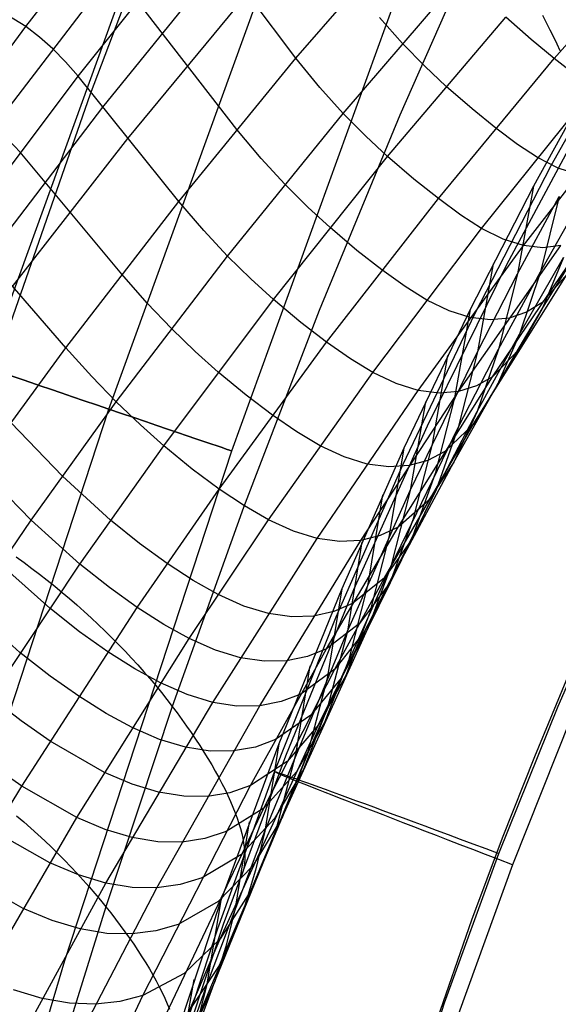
# Model space of a CAD drawing. Extents: x -919 to -345, y -585 to -19.
# Tile 36 of 123: x -843 to -823, y -240 to -202. Entities that reach past the tile are written whole.
import ezdxf

# ---------------------------------------------------------------- set-up
doc = ezdxf.new("R2010")
doc.units = 0
for name, color, linetype in [('IMBOTT_SEDU', 139, 'CONTINUOUS'), ('SCHIUMATO', 84, 'CONTINUOUS'), ('TELAIO', 3, 'CONTINUOUS')]:
    doc.layers.add(name, color=color, linetype=linetype)

msp = doc.modelspace()

# ---------------------------------------------------------------- linework, layer by layer
at = {"layer": 'IMBOTT_SEDU'}
for p, q in [((-823.013, -207.943, -29.488), (-819.887, -202.332, -29.488)), ((-825.958, -213.651, -29.488), (-823.013, -207.943, -29.488)), ((-828.717, -219.451, -29.488), (-825.958, -213.651, -29.488)), ((-831.289, -225.338, -29.488), (-828.717, -219.451, -29.488)), ((-822.749, -228.772, -11.363), (-820.292, -223.162, -11.366)), ((-833.67, -231.305, -29.487), (-831.289, -225.338, -29.488)), ((-822.29, -227.445, -11.368), (-823.657, -230.725, -11.367)), ((-825.025, -234.459, -11.36), (-822.749, -228.772, -11.363)), ((-822.248, -229.21, -47.28), (-824.508, -234.887, -47.28)), ((-823.657, -230.725, -11.367), (-824.9, -233.868, -11.364)), ((-835.859, -237.342, -29.485), (-833.67, -231.305, -29.487)), ((-824.9, -233.868, -11.364), (-826.086, -237.032, -11.361)), ((-827.118, -240.216, -11.354), (-825.025, -234.459, -11.36)), ((-824.508, -234.887, -47.28), (-826.586, -240.634, -47.28)), ((-826.086, -237.032, -11.361), (-828.293, -243.418, -11.352)), ((-837.85, -243.445, -29.481), (-835.859, -237.342, -29.485)), ((-829.024, -246.038, -11.343), (-827.118, -240.216, -11.354))]:
    msp.add_line(p, q, dxfattribs=at)
at = {"layer": 'IMBOTT_SEDU', "extrusion": (0.35386, 0.935279, -0.006071)}
msp.add_arc((676.175, -32.208, -511.158), 21.706, 303.1374, 54.8373, dxfattribs=at)
at = {"layer": 'SCHIUMATO'}
for p, q in [((-834.754, -189.225, -46.999), (-840.769, -205.183, -47)), ((-843.255, -202.584, 190.561), (-838.715, -196.778, 191.803)), ((-832.844, -203.805, 158.566), (-828.169, -198.419, 158.519)), ((-841.237, -204.493, 179.946), (-836.645, -198.731, 180.448)), ((-832.844, -203.805, 158.566), (-836.645, -198.731, 180.448)), ((-825.56, -198.54, -44.515), (-828.844, -205.994, -44.439)), ((-822.892, -203.817, 122), (-818.266, -198.557, 122.013)), ((-840.279, -205.692, 174.755), (-835.688, -200.021, 174.959)), ((-844.44, -206.403, 184.788), (-839.935, -200.523, 185.628)), ((-831.03, -205.931, 147.549), (-826.418, -200.568, 147.541)), ((-839.32, -206.901, 169.583), (-834.719, -201.329, 169.512)), ((-843.255, -202.584, 190.561), (-844.394, -201.889, 196.014)), ((-835.123, -206.548, 158.588), (-838.961, -201.594, 180.197)), ((-828.744, -203.232, 147.546), (-829.622, -202.231, 153.017)), ((-829.314, -207.591, 136.422), (-824.755, -202.219, 136.442)), ((-823.781, -203.08, 129.242), (-824.755, -202.219, 136.442)), ((-823.348, -202.144, -41.948), (-823.2, -202.428, -41.679)), ((-847.636, -208.526, 189.339), (-843.255, -202.584, 190.561)), ((-842.722, -202.99, 187.881), (-843.255, -202.584, 190.561)), ((-823.2, -202.428, -41.679), (-823.06, -202.707, -41.403)), ((-842.208, -203.445, 185.207), (-842.722, -202.99, 187.881)), ((-820.432, -202.822, -35.79), (-823.696, -208.731, -35.779)), ((-823.06, -202.707, -41.403), (-822.926, -202.981, -41.121)), ((-822.926, -202.981, -41.121), (-822.801, -203.249, -40.832)), ((-827.884, -204.112, 142.018), (-828.744, -203.232, 147.546)), ((-822.892, -203.817, 122), (-823.781, -203.08, 129.242)), ((-822.801, -203.249, -40.832), (-822.683, -203.511, -40.538)), ((-841.717, -203.945, 182.568), (-842.208, -203.445, 185.207)), ((-841.237, -204.493, 179.946), (-841.717, -203.945, 182.568)), ((-837.36, -209.323, 158.608), (-832.844, -203.805, 158.566)), ((-831.922, -204.934, 153.024), (-832.844, -203.805, 158.566)), ((-827.054, -204.888, 136.432), (-827.884, -204.112, 142.018)), ((-827.359, -209.215, 121.988), (-822.892, -203.817, 122)), ((-822.086, -204.438, 114.737), (-822.892, -203.817, 122)), ((-845.663, -210.397, 179.445), (-841.237, -204.493, 179.946)), ((-837.36, -209.323, 158.608), (-841.237, -204.493, 179.946)), ((-826.06, -205.755, 129.232), (-827.054, -204.888, 136.432)), ((-840.769, -205.183, -47), (-846.387, -221.288, -47)), ((-831.03, -205.931, 147.549), (-831.922, -204.934, 153.024)), ((-825.692, -210.363, 107.469), (-821.343, -204.938, 107.463)), ((-844.708, -211.498, 174.549), (-840.279, -205.692, 174.755)), ((-824.724, -211.753, -35.78), (-821.459, -205.648, -35.78)), ((-824.081, -211.027, 91.567), (-819.858, -205.572, 91.547)), ((-835.48, -211.427, 147.555), (-831.03, -205.931, 147.549)), ((-828.844, -205.994, -44.439), (-831.947, -213.525, -44.369)), ((-830.157, -206.811, 142.015), (-831.03, -205.931, 147.549)), ((-825.146, -206.499, 121.994), (-826.06, -205.755, 129.232)), ((-843.471, -207.427, 179.695), (-844.44, -206.403, 184.788)), ((-834.181, -207.67, 153.03), (-835.123, -206.548, 158.588)), ((-829.314, -207.591, 136.422), (-830.157, -206.811, 142.015)), ((-824.311, -207.127, 114.736), (-825.146, -206.499, 121.994)), ((-843.761, -212.605, 169.655), (-839.32, -206.901, 169.583)), ((-823.537, -207.634, 107.466), (-824.311, -207.127, 114.736)), ((-839.557, -212.131, 158.627), (-843.471, -207.427, 179.695)), ((-833.276, -208.662, 147.552), (-834.181, -207.67, 153.03)), ((-833.709, -213.1, 136.402), (-829.314, -207.591, 136.422)), ((-828.298, -208.465, 129.221), (-829.314, -207.591, 136.422)), ((-822.743, -208.041, 99.515), (-823.537, -207.634, 107.466)), ((-821.99, -208.283, 91.557), (-822.743, -208.041, 99.515)), ((-832.39, -209.544, 142.012), (-833.276, -208.662, 147.552)), ((-827.359, -209.215, 121.988), (-828.298, -208.465, 129.221)), ((-823.696, -208.731, -35.779), (-826.139, -213.491, -35.77)), ((-823.696, -208.731, -35.779), (-824.309, -212.111, -19.81)), ((-823.429, -212.035, -3.762), (-821.762, -209.079, -3.767)), ((-841.712, -214.971, 158.645), (-837.36, -209.323, 158.608)), ((-836.399, -210.439, 153.035), (-837.36, -209.323, 158.608)), ((-831.664, -214.747, 121.978), (-827.359, -209.215, 121.988)), ((-826.495, -209.849, 114.735), (-827.359, -209.215, 121.988)), ((-824.309, -212.111, -19.81), (-822.706, -209.129, -19.815)), ((-822.706, -209.129, -19.815), (-823.429, -212.035, -3.762)), ((-831.532, -210.329, 136.412), (-832.39, -209.544, 142.012)), ((-825.692, -210.363, 107.469), (-826.495, -209.849, 114.735)), ((-841.712, -214.971, 158.645), (-845.663, -210.397, 179.445)), ((-835.48, -211.427, 147.555), (-836.399, -210.439, 153.035)), ((-830.496, -211.209, 129.211), (-831.532, -210.329, 136.412)), ((-829.878, -215.915, 107.475), (-825.692, -210.363, 107.469)), ((-824.864, -210.776, 99.521), (-825.692, -210.363, 107.469)), ((-825.267, -216.081, 59.727), (-821.439, -210.409, 59.699)), ((-823.363, -213.464, 27.896), (-821.581, -210.561, 27.885)), ((-824.081, -211.027, 91.567), (-824.864, -210.776, 99.521)), ((-829.532, -211.964, 121.983), (-830.496, -211.209, 129.211)), ((-828.138, -216.608, 91.586), (-824.081, -211.027, 91.567)), ((-826.579, -216.646, 75.664), (-822.639, -211.025, 75.638)), ((-823.336, -211.108, 83.606), (-824.081, -211.027, 91.567)), ((-822.639, -211.025, 75.638), (-823.336, -211.108, 83.606)), ((-839.764, -217.052, 147.557), (-835.48, -211.427, 147.555)), ((-834.581, -212.31, 142.008), (-835.48, -211.427, 147.555)), ((-827.779, -217.967, -35.78), (-824.724, -211.753, -35.78)), ((-825.252, -211.727, -35.773), (-825.857, -215.122, -19.805)), ((-824.228, -214.437, 12.043), (-822.537, -211.486, 12.035)), ((-822.537, -211.486, 12.035), (-823.363, -213.464, 27.896)), ((-838.576, -213.24, 153.039), (-839.557, -212.131, 158.627)), ((-828.64, -212.604, 114.734), (-829.532, -211.964, 121.983)), ((-826.019, -217.916, 43.809), (-822.402, -212.124, 43.783)), ((-825.857, -215.122, -19.805), (-824.309, -212.111, -19.81)), ((-825.041, -215.022, -3.755), (-823.429, -212.035, -3.762)), ((-824.309, -212.111, -19.81), (-825.041, -215.022, -3.755)), ((-823.429, -212.035, -3.762), (-824.228, -214.437, 12.043)), ((-822.402, -212.124, 43.783), (-823.376, -213.23, 59.713)), ((-833.709, -213.1, 136.402), (-834.581, -212.31, 142.008)), ((-827.805, -213.123, 107.472), (-828.64, -212.604, 114.734)), ((-837.643, -214.224, 147.556), (-838.576, -213.24, 153.039)), ((-837.936, -218.74, 136.381), (-833.709, -213.1, 136.402)), ((-832.652, -213.986, 129.201), (-833.709, -213.1, 136.402)), ((-826.945, -213.544, 99.528), (-827.805, -213.123, 107.472)), ((-823.376, -213.23, 59.713), (-823.968, -213.595, 67.683)), ((-831.947, -213.525, -44.369), (-834.868, -221.125, -44.31)), ((-826.139, -213.491, -35.77), (-828.691, -218.835, -35.76)), ((-826.13, -213.802, 91.577), (-826.945, -213.544, 99.528)), ((-826.139, -213.491, -35.77), (-826.737, -216.895, -19.802)), ((-825.093, -216.401, 27.906), (-823.363, -213.464, 27.896)), ((-823.968, -213.595, 67.683), (-824.631, -213.82, 75.651)), ((-823.363, -213.464, 27.896), (-824.235, -215.004, 43.797)), ((-831.664, -214.747, 121.978), (-832.652, -213.986, 129.201)), ((-825.356, -213.892, 83.617), (-826.13, -213.802, 91.577)), ((-824.631, -213.82, 75.651), (-825.356, -213.892, 83.617)), ((-836.731, -215.109, 142.004), (-837.643, -214.224, 147.556)), ((-835.801, -220.408, 121.97), (-831.664, -214.747, 121.978)), ((-830.743, -215.391, 114.734), (-831.664, -214.747, 121.978)), ((-825.864, -217.42, 12.051), (-824.228, -214.437, 12.043)), ((-824.228, -214.437, 12.043), (-825.093, -216.401, 27.906)), ((-845.051, -219.545, 158.672), (-841.712, -214.971, 158.645)), ((-840.711, -216.073, 153.041), (-841.712, -214.971, 158.645)), ((-835.844, -215.904, 136.391), (-836.731, -215.109, 142.004)), ((-828.44, -220.467, -19.795), (-825.857, -215.122, -19.805)), ((-826.598, -218.039, -3.749), (-825.041, -215.022, -3.755)), ((-825.857, -215.122, -19.805), (-826.598, -218.039, -3.749)), ((-825.041, -215.022, -3.755), (-825.864, -217.42, 12.051)), ((-824.235, -215.004, 43.797), (-825.267, -216.081, 59.727)), ((-829.878, -215.915, 107.475), (-830.743, -215.391, 114.734)), ((-827.007, -215.264, -35.766), (-827.598, -218.677, -19.799)), ((-834.766, -216.796, 129.191), (-835.844, -215.904, 136.391)), ((-833.897, -221.592, 107.481), (-829.878, -215.915, 107.475)), ((-828.985, -216.342, 99.534), (-829.878, -215.915, 107.475)), ((-839.764, -217.052, 147.557), (-840.711, -216.073, 153.041)), ((-828.911, -221.879, 59.753), (-825.267, -216.081, 59.727)), ((-825.267, -216.081, 59.727), (-825.887, -216.433, 67.696)), ((-832.026, -222.311, 91.602), (-828.138, -216.608, 91.586)), ((-830.346, -222.391, 75.686), (-826.579, -216.646, 75.664)), ((-828.138, -216.608, 91.586), (-828.985, -216.342, 99.534)), ((-827.333, -216.708, 83.628), (-828.138, -216.608, 91.586)), ((-826.579, -216.646, 75.664), (-827.333, -216.708, 83.628)), ((-826.768, -219.369, 27.917), (-825.093, -216.401, 27.906)), ((-825.887, -216.433, 67.696), (-826.579, -216.646, 75.664)), ((-825.093, -216.401, 27.906), (-826.019, -217.916, 43.809)), ((-843.044, -221.604, 147.558), (-839.764, -217.052, 147.557)), ((-838.838, -217.94, 141.999), (-839.764, -217.052, 147.557)), ((-833.754, -217.561, 121.974), (-834.766, -216.796, 129.191)), ((-827.858, -217.044, -35.763), (-828.44, -220.467, -19.795)), ((-826.737, -216.895, -19.802), (-827.481, -219.816, -3.745)), ((-827.443, -220.434, 12.06), (-825.864, -217.42, 12.051)), ((-825.864, -217.42, 12.051), (-826.768, -219.369, 27.917)), ((-832.804, -218.21, 114.734), (-833.754, -217.561, 121.974)), ((-841.843, -219.911, 147.557), (-843.825, -217.841, 158.661)), ((-837.936, -218.74, 136.381), (-838.838, -217.94, 141.999)), ((-831.908, -218.738, 107.478), (-832.804, -218.21, 114.734)), ((-830.618, -224.282, -35.78), (-827.779, -217.967, -35.78)), ((-829.436, -223.834, 43.834), (-826.019, -217.916, 43.809)), ((-829.189, -223.397, -3.737), (-826.598, -218.039, -3.749)), ((-826.598, -218.039, -3.749), (-827.443, -220.434, 12.06)), ((-826.019, -217.916, 43.809), (-827.112, -218.965, 59.74)), ((-841.164, -223.299, 136.363), (-837.936, -218.74, 136.381)), ((-836.838, -219.639, 129.181), (-837.936, -218.74, 136.381)), ((-830.982, -219.171, 99.54), (-831.908, -218.738, 107.478)), ((-828.691, -218.835, -35.76), (-831.083, -224.253, -35.749)), ((-828.691, -218.835, -35.76), (-829.264, -222.267, -19.792)), ((-827.598, -218.677, -19.799), (-828.345, -221.602, -3.741)), ((-827.112, -218.965, 59.74), (-827.763, -219.303, 67.709)), ((-830.103, -219.445, 91.594), (-830.982, -219.171, 99.54)), ((-827.763, -219.303, 67.709), (-828.484, -219.504, 75.676)), ((-843.044, -221.604, 147.558), (-845.051, -219.545, 158.672)), ((-835.801, -220.408, 121.97), (-836.838, -219.639, 129.181)), ((-829.268, -219.554, 83.638), (-830.103, -219.445, 91.594)), ((-829.314, -224.137, 27.934), (-826.768, -219.369, 27.917)), ((-828.484, -219.504, 75.676), (-829.268, -219.554, 83.638)), ((-826.768, -219.369, 27.917), (-827.752, -220.86, 43.822)), ((-839.986, -221.608, 136.369), (-841.843, -219.911, 147.557)), ((-827.481, -219.816, -3.745), (-828.341, -222.209, 12.065)), ((-838.956, -224.98, 121.963), (-835.801, -220.408, 121.97)), ((-834.823, -221.06, 114.734), (-835.801, -220.408, 121.97)), ((-830.864, -225.888, -19.784), (-828.44, -220.467, -19.795)), ((-830.077, -225.788, 12.076), (-827.443, -220.434, 12.06)), ((-828.44, -220.467, -19.795), (-829.189, -223.397, -3.737)), ((-827.443, -220.434, 12.06), (-828.39, -222.368, 27.928)), ((-829.506, -220.633, -35.756), (-830.071, -224.075, -19.788)), ((-827.752, -220.86, 43.822), (-828.911, -221.879, 59.753)), ((-834.868, -221.125, -44.31), (-837.61, -228.789, -44.265)), ((-833.897, -221.592, 107.481), (-834.823, -221.06, 114.734)), ((-847.699, -228.48, 147.565), (-843.044, -221.604, 147.558)), ((-841.164, -223.299, 136.363), (-843.044, -221.604, 147.558)), ((-838.867, -222.513, 129.171), (-839.986, -221.608, 136.369)), ((-836.96, -226.174, 107.485), (-833.897, -221.592, 107.481)), ((-832.937, -222.03, 99.545), (-833.897, -221.592, 107.481)), ((-828.345, -221.602, -3.741), (-829.219, -223.994, 12.07)), ((-831.67, -226.563, 59.771), (-828.911, -221.879, 59.753)), ((-828.911, -221.879, 59.753), (-829.594, -222.203, 67.721)), ((-836.051, -228.632, 91.617), (-832.026, -222.311, 91.602)), ((-832.026, -222.311, 91.602), (-832.937, -222.03, 99.545)), ((-831.159, -222.429, 83.648), (-832.026, -222.311, 91.602)), ((-829.594, -222.203, 67.721), (-830.346, -222.391, 75.686)), ((-829.264, -222.267, -19.792), (-830.014, -225.202, -3.733)), ((-828.39, -222.368, 27.928), (-829.436, -223.834, 43.834)), ((-828.341, -222.209, 12.065), (-829.314, -224.137, 27.934)), ((-837.806, -223.285, 121.966), (-838.867, -222.513, 129.171)), ((-834.236, -228.761, 75.709), (-830.346, -222.391, 75.686)), ((-830.346, -222.391, 75.686), (-831.159, -222.429, 83.648)), ((-830.305, -222.438, -35.752), (-830.864, -225.888, -19.784)), ((-843.62, -223.028, -46.844), (-843.319, -223.245, -46.796)), ((-845.726, -230.165, 136.336), (-841.164, -223.299, 136.363)), ((-842.327, -225, 136.356), (-844.229, -223.306, 147.559)), ((-843.319, -223.245, -46.796), (-843.02, -223.467, -46.741)), ((-843.02, -223.467, -46.741), (-842.723, -223.692, -46.681)), ((-840.031, -224.205, 129.165), (-841.164, -223.299, 136.363)), ((-836.799, -223.94, 114.735), (-837.806, -223.285, 121.966)), ((-832.407, -230.654, -3.72), (-829.189, -223.397, -3.737)), ((-829.189, -223.397, -3.737), (-830.077, -225.788, 12.076)), ((-842.723, -223.692, -46.681), (-842.428, -223.922, -46.614)), ((-831.344, -227.354, 43.848), (-829.436, -223.834, 43.834)), ((-829.436, -223.834, 43.834), (-830.664, -224.824, 59.764)), ((-842.428, -223.922, -46.614), (-842.137, -224.155, -46.541)), ((-842.137, -224.155, -46.541), (-841.848, -224.393, -46.461)), ((-838.956, -224.98, 121.963), (-840.031, -224.205, 129.165)), ((-835.842, -224.475, 107.484), (-836.799, -223.94, 114.735)), ((-831.083, -224.253, -35.749), (-833.506, -230.223, -35.739)), ((-833.24, -230.69, -35.78), (-830.618, -224.282, -35.78)), ((-831.973, -229.499, 27.956), (-829.314, -224.137, 27.934)), ((-831.083, -224.253, -35.749), (-831.641, -227.709, -19.78)), ((-830.071, -224.075, -19.788), (-830.824, -227.014, -3.729)), ((-829.314, -224.137, 27.934), (-830.398, -225.589, 43.841)), ((-829.219, -223.994, 12.07), (-830.219, -225.915, 27.941)), ((-841.848, -224.393, -46.461), (-841.563, -224.633, -46.376)), ((-841.563, -224.633, -46.376), (-841.281, -224.877, -46.285)), ((-834.849, -224.918, 99.551), (-835.842, -224.475, 107.484)), ((-843.475, -226.711, 136.349), (-845.399, -225.018, 147.56)), ((-843.407, -231.856, 121.951), (-838.956, -224.98, 121.963)), ((-841.181, -225.908, 129.158), (-842.327, -225, 136.356)), ((-841.281, -224.877, -46.285), (-841.003, -225.124, -46.187)), ((-837.934, -225.636, 114.735), (-838.956, -224.98, 121.963)), ((-833.905, -225.206, 91.609), (-834.849, -224.918, 99.551)), ((-830.664, -224.824, 59.764), (-831.379, -225.133, 67.731)), ((-841.003, -225.124, -46.187), (-840.729, -225.374, -46.084)), ((-840.729, -225.374, -46.084), (-840.46, -225.626, -45.975)), ((-833.007, -225.334, 83.657), (-833.905, -225.206, 91.609)), ((-832.163, -225.307, 75.696), (-833.007, -225.334, 83.657)), ((-831.379, -225.133, 67.731), (-832.163, -225.307, 75.696)), ((-830.014, -225.202, -3.733), (-830.917, -227.593, 12.082)), ((-840.46, -225.626, -45.975), (-840.194, -225.881, -45.861)), ((-836.96, -226.174, 107.485), (-837.934, -225.636, 114.735)), ((-833.359, -233.041, 12.101), (-830.077, -225.788, 12.076)), ((-830.398, -225.589, 43.841), (-831.67, -226.563, 59.771)), ((-830.077, -225.788, 12.076), (-831.104, -227.701, 27.948)), ((-841.283, -233.069, 107.492), (-836.96, -226.174, 107.485)), ((-840.092, -226.684, 121.961), (-841.181, -225.908, 129.158)), ((-840.194, -225.881, -45.861), (-839.933, -226.138, -45.741)), ((-839.933, -226.138, -45.741), (-839.677, -226.398, -45.615)), ((-835.948, -226.621, 99.554), (-836.96, -226.174, 107.485)), ((-834.043, -233.6, -19.769), (-830.864, -225.888, -19.784)), ((-830.864, -225.888, -19.784), (-831.623, -228.831, -3.724)), ((-830.219, -225.915, 27.941), (-831.344, -227.354, 43.848)), ((-839.677, -226.398, -45.615), (-839.426, -226.659, -45.484)), ((-834.589, -231.836, 59.795), (-831.67, -226.563, 59.771)), ((-831.67, -226.563, 59.771), (-832.405, -226.864, 67.738)), ((-842.315, -227.62, 129.152), (-843.475, -226.711, 136.349)), ((-839.054, -227.343, 114.735), (-840.092, -226.684, 121.961)), ((-839.426, -226.659, -45.484), (-839.179, -226.922, -45.349)), ((-839.179, -226.922, -45.349), (-838.938, -227.186, -45.208)), ((-834.986, -226.914, 91.613), (-835.948, -226.621, 99.554)), ((-834.07, -227.049, 83.662), (-834.986, -226.914, 91.613)), ((-832.405, -226.864, 67.738), (-833.207, -227.029, 75.702)), ((-838.938, -227.186, -45.208), (-838.703, -227.451, -45.062)), ((-833.207, -227.029, 75.702), (-834.07, -227.049, 83.662)), ((-832.315, -227.229, -35.744), (-832.859, -230.647, -19.775)), ((-830.824, -227.014, -3.729), (-831.742, -229.404, 12.088)), ((-841.212, -228.398, 121.958), (-842.315, -227.62, 129.152)), ((-838.064, -227.884, 107.487), (-839.054, -227.343, 114.735)), ((-838.703, -227.451, -45.062), (-838.472, -227.717, -44.911)), ((-834.077, -232.705, 43.875), (-831.344, -227.354, 43.848)), ((-831.344, -227.354, 43.848), (-832.659, -228.311, 59.778)), ((-831.104, -227.701, 27.948), (-832.27, -229.128, 43.856)), ((-830.917, -227.593, 12.082), (-831.973, -229.499, 27.956)), ((-838.472, -227.717, -44.911), (-838.248, -227.985, -44.756)), ((-838.248, -227.985, -44.756), (-838.029, -228.252, -44.596)), ((-837.033, -228.334, 99.557), (-838.064, -227.884, 107.487)), ((-831.641, -227.709, -19.78), (-832.407, -230.654, -3.72)), ((-843.434, -229.343, 129.145), (-844.608, -228.433, 136.342)), ((-840.159, -229.059, 114.735), (-841.212, -228.398, 121.958)), ((-838.029, -228.252, -44.596), (-837.816, -228.52, -44.432)), ((-836.051, -228.632, 91.617), (-837.033, -228.334, 99.557)), ((-832.659, -228.311, 59.778), (-833.415, -228.603, 67.745)), ((-837.61, -228.789, -44.265), (-840.169, -236.507, -44.236)), ((-840.166, -235.599, 91.637), (-836.051, -228.632, 91.617)), ((-838.201, -235.782, 75.737), (-834.236, -228.761, 75.709)), ((-837.816, -228.52, -44.432), (-837.61, -228.789, -44.265)), ((-837.61, -228.789, -44.265), (-837.421, -229.039, -44.102)), ((-835.117, -228.773, 83.667), (-836.051, -228.632, 91.617)), ((-834.236, -228.761, 75.709), (-835.117, -228.773, 83.667)), ((-833.415, -228.603, 67.745), (-834.236, -228.761, 75.709)), ((-831.623, -228.831, -3.724), (-832.557, -231.22, 12.095)), ((-839.152, -229.602, 107.489), (-840.159, -229.059, 114.735)), ((-837.421, -229.039, -44.102), (-837.237, -229.29, -43.929)), ((-832.27, -229.128, 43.856), (-833.632, -230.068, 59.786)), ((-842.317, -230.123, 121.955), (-843.434, -229.343, 129.145)), ((-837.237, -229.29, -43.929), (-837.057, -229.542, -43.748)), ((-837.057, -229.542, -43.748), (-836.882, -229.794, -43.558)), ((-835.767, -237.75, 27.986), (-831.973, -229.499, 27.956)), ((-831.973, -229.499, 27.956), (-833.181, -230.912, 43.865)), ((-831.742, -229.404, 12.088), (-832.827, -231.304, 27.964)), ((-838.102, -230.056, 99.56), (-839.152, -229.602, 107.489)), ((-836.882, -229.794, -43.558), (-836.712, -230.045, -43.358)), ((-840.225, -231.331, 107.491), (-842.317, -230.123, 121.955)), ((-837.102, -230.359, 91.622), (-838.102, -230.056, 99.56)), ((-836.149, -230.506, 83.673), (-837.102, -230.359, 91.622)), ((-836.712, -230.045, -43.358), (-836.548, -230.296, -43.151)), ((-836.548, -230.296, -43.151), (-836.389, -230.545, -42.934)), ((-833.506, -230.223, -35.739), (-835.734, -236.27, -35.729)), ((-834.408, -230.352, 67.752), (-835.249, -230.502, 75.715)), ((-833.632, -230.068, 59.786), (-834.408, -230.352, 67.752)), ((-833.506, -230.223, -35.739), (-834.043, -233.6, -19.769)), ((-836.389, -230.545, -42.934), (-836.236, -230.793, -42.709)), ((-835.249, -230.502, 75.715), (-836.149, -230.506, 83.673)), ((-835.971, -239.391, -3.702), (-832.407, -230.654, -3.72)), ((-835.641, -237.184, -35.78), (-833.24, -230.69, -35.78)), ((-832.859, -230.647, -19.775), (-833.625, -233.554, -3.714)), ((-832.407, -230.654, -3.72), (-833.359, -233.041, 12.101)), ((-843.407, -231.856, 121.951), (-844.537, -231.075, 129.138)), ((-836.236, -230.793, -42.709), (-836.09, -231.039, -42.476)), ((-836.09, -231.039, -42.476), (-835.951, -231.282, -42.235)), ((-833.181, -230.912, 43.865), (-834.589, -231.836, 59.795)), ((-839.156, -231.789, 99.564), (-840.225, -231.331, 107.491)), ((-835.951, -231.282, -42.235), (-835.819, -231.522, -41.987)), ((-832.827, -231.304, 27.964), (-834.077, -232.705, 43.875)), ((-832.557, -231.22, 12.095), (-833.671, -233.113, 27.972)), ((-847.101, -237.994, 121.953), (-843.407, -231.856, 121.951)), ((-841.283, -233.069, 107.492), (-843.407, -231.856, 121.951)), ((-838.137, -232.097, 91.627), (-839.156, -231.789, 99.564)), ((-838.743, -239.926, 59.818), (-834.589, -231.836, 59.795)), ((-835.819, -231.522, -41.987), (-835.694, -231.76, -41.731)), ((-835.694, -231.76, -41.731), (-835.577, -231.993, -41.469)), ((-834.589, -231.836, 59.795), (-835.386, -232.112, 67.76)), ((-837.166, -232.251, 83.68), (-838.137, -232.097, 91.627)), ((-836.247, -232.253, 75.723), (-837.166, -232.251, 83.68)), ((-835.386, -232.112, 67.76), (-836.247, -232.253, 75.723)), ((-835.577, -231.993, -41.469), (-835.467, -232.223, -41.2)), ((-835.467, -232.223, -41.2), (-835.366, -232.448, -40.925)), ((-835.366, -232.448, -40.925), (-835.272, -232.668, -40.644)), ((-843.606, -233.003, -46.165), (-843.328, -233.24, -46.061)), ((-838.434, -241.877, 43.901), (-834.077, -232.705, 43.875)), ((-834.077, -232.705, 43.875), (-835.531, -233.613, 59.804)), ((-835.272, -232.668, -40.644), (-835.188, -232.883, -40.359)), ((-835.188, -232.883, -40.359), (-835.111, -233.093, -40.068)), ((-844.869, -239.228, 107.494), (-841.283, -233.069, 107.492)), ((-843.328, -233.24, -46.061), (-843.055, -233.481, -45.952)), ((-840.196, -233.531, 99.568), (-841.283, -233.069, 107.492)), ((-836.981, -241.659, 12.129), (-833.359, -233.041, 12.101)), ((-834.645, -233.237, -35.734), (-835.187, -236.569, -19.762)), ((-835.111, -233.093, -40.068), (-835.044, -233.297, -39.773)), ((-835.044, -233.297, -39.773), (-834.985, -233.494, -39.475)), ((-833.671, -233.113, 27.972), (-834.963, -234.503, 43.883)), ((-833.359, -233.041, 12.101), (-834.503, -234.929, 27.978)), ((-842.327, -234.816, 107.494), (-844.482, -233.597, 121.949)), ((-843.055, -233.481, -45.952), (-842.787, -233.724, -45.837)), ((-842.787, -233.724, -45.837), (-842.523, -233.969, -45.716)), ((-839.159, -233.844, 91.633), (-840.196, -233.531, 99.568)), ((-835.531, -233.613, 59.804), (-836.35, -233.88, 67.769)), ((-836.29, -239.552, -19.756), (-834.043, -233.6, -19.769)), ((-834.985, -233.494, -39.475), (-834.934, -233.686, -39.173)), ((-834.934, -233.686, -39.173), (-834.893, -233.87, -38.868)), ((-833.625, -233.554, -3.714), (-834.592, -235.903, 12.11)), ((-834.043, -233.6, -19.769), (-834.4, -235.098, -11.745)), ((-842.523, -233.969, -45.716), (-842.263, -234.216, -45.59)), ((-838.169, -234.004, 83.687), (-839.159, -233.844, 91.633)), ((-837.231, -234.014, 75.731), (-838.169, -234.004, 83.687)), ((-836.35, -233.88, 67.769), (-837.231, -234.014, 75.731)), ((-834.893, -233.87, -38.868), (-834.86, -234.048, -38.562)), ((-834.86, -234.048, -38.562), (-834.836, -234.218, -38.253)), ((-842.263, -234.216, -45.59), (-842.009, -234.466, -45.459)), ((-842.009, -234.466, -45.459), (-841.76, -234.717, -45.322)), ((-834.963, -234.503, 43.883), (-836.462, -235.396, 59.811)), ((-834.836, -234.218, -38.253), (-834.82, -234.382, -37.943)), ((-834.82, -234.382, -37.943), (-834.813, -234.538, -37.633)), ((-841.222, -235.282, 99.57), (-842.327, -234.816, 107.494)), ((-841.76, -234.717, -45.322), (-841.516, -234.969, -45.181)), ((-834.825, -234.826, -37.011), (-834.843, -234.959, -36.701)), ((-834.815, -234.686, -37.322), (-834.825, -234.826, -37.011)), ((-834.813, -234.538, -37.633), (-834.815, -234.686, -37.322)), ((-841.516, -234.969, -45.181), (-841.277, -235.224, -45.035)), ((-841.277, -235.224, -45.035), (-841.044, -235.479, -44.884)), ((-840.166, -235.599, 91.637), (-841.222, -235.282, 99.57)), ((-834.503, -234.929, 27.978), (-835.835, -236.307, 43.889)), ((-834.902, -235.202, -36.085), (-834.943, -235.311, -35.78)), ((-834.868, -235.084, -36.392), (-834.902, -235.202, -36.085)), ((-834.843, -234.959, -36.701), (-834.868, -235.084, -36.392)), ((-834.4, -235.098, -11.745), (-834.814, -236.466, -3.708)), ((-843.354, -236.572, 107.494), (-845.541, -235.348, 121.95)), ((-844.055, -242.731, 91.636), (-840.166, -235.599, 91.637)), ((-841.044, -235.479, -44.884), (-840.816, -235.735, -44.728)), ((-839.158, -235.765, 83.692), (-840.166, -235.599, 91.637)), ((-837.302, -235.656, 67.776), (-838.201, -235.782, 75.737)), ((-836.462, -235.396, 59.811), (-837.302, -235.656, 67.776)), ((-841.958, -242.98, 75.741), (-838.201, -235.782, 75.737)), ((-840.816, -235.735, -44.728), (-840.595, -235.992, -44.568)), ((-840.595, -235.992, -44.568), (-840.379, -236.249, -44.404)), ((-838.201, -235.782, 75.737), (-839.158, -235.765, 83.692)), ((-834.592, -235.903, 12.11), (-835.767, -237.75, 27.986)), ((-840.379, -236.249, -44.404), (-840.169, -236.507, -44.236)), ((-835.734, -236.27, -35.729), (-837.766, -242.388, -35.719)), ((-835.835, -236.307, 43.889), (-837.378, -237.187, 59.816)), ((-835.734, -236.27, -35.729), (-836.29, -239.552, -19.756)), ((-842.231, -237.042, 99.571), (-843.354, -236.572, 107.494)), ((-840.169, -236.507, -44.236), (-842.579, -244.295, -44.236)), ((-840.169, -236.507, -44.236), (-839.979, -236.748, -44.073)), ((-839.979, -236.748, -44.073), (-839.792, -236.989, -43.901)), ((-834.814, -236.466, -3.708), (-835.801, -238.775, 12.118)), ((-835.187, -236.569, -19.762), (-835.548, -238.044, -11.739)), ((-841.157, -237.365, 91.638), (-842.231, -237.042, 99.571)), ((-839.792, -236.989, -43.901), (-839.61, -237.232, -43.72)), ((-837.378, -237.187, 59.816), (-838.238, -237.44, 67.779)), ((-837.818, -243.757, -35.78), (-835.641, -237.184, -35.78)), ((-840.131, -237.536, 83.693), (-841.157, -237.365, 91.638)), ((-839.157, -237.559, 75.739), (-840.131, -237.536, 83.693)), ((-839.61, -237.232, -43.72), (-839.432, -237.474, -43.53)), ((-839.432, -237.474, -43.53), (-839.26, -237.716, -43.331)), ((-838.238, -237.44, 67.779), (-839.157, -237.559, 75.739)), ((-839.414, -246.281, 28.019), (-835.767, -237.75, 27.986)), ((-839.26, -237.716, -43.331), (-839.093, -237.957, -43.123)), ((-835.767, -237.75, 27.986), (-837.147, -239.087, 43.894)), ((-839.093, -237.957, -43.123), (-838.933, -238.197, -42.907)), ((-838.933, -238.197, -42.907), (-838.778, -238.436, -42.682)), ((-835.548, -238.044, -11.739), (-835.971, -239.391, -3.702)), ((-838.778, -238.436, -42.682), (-838.631, -238.673, -42.45)), ((-838.631, -238.673, -42.45), (-838.49, -238.908, -42.209)), ((-837.147, -239.087, 43.894), (-838.743, -239.926, 59.818)), ((-838.49, -238.908, -42.209), (-838.356, -239.139, -41.962)), ((-835.801, -238.775, 12.118), (-837.008, -240.581, 27.995)), ((-839.255, -248.24, -3.683), (-835.971, -239.391, -3.702)), ((-838.356, -239.139, -41.962), (-838.23, -239.368, -41.707)), ((-838.23, -239.368, -41.707), (-838.111, -239.594, -41.445)), ((-836.776, -239.319, -35.724), (-837.357, -242.55, -19.749)), ((-835.971, -239.391, -3.702), (-836.981, -241.659, 12.129)), ((-842.621, -240.04, 91.637), (-843.72, -239.707, 99.57)), ((-838.383, -245.563, -19.742), (-836.29, -239.552, -19.756)), ((-838.111, -239.594, -41.445), (-838.001, -239.816, -41.177)), ((-838.001, -239.816, -41.177), (-837.899, -240.033, -40.903)), ((-836.29, -239.552, -19.756), (-836.661, -241.004, -11.733)), ((-842.674, -248.228, 59.841), (-838.743, -239.926, 59.818)), ((-841.571, -240.224, 83.693), (-842.621, -240.04, 91.637)), ((-840.572, -240.263, 75.74), (-841.571, -240.224, 83.693)), ((-839.629, -240.16, 67.781), (-840.572, -240.263, 75.74)), ((-838.743, -239.926, 59.818), (-839.629, -240.16, 67.781)), ((-837.899, -240.033, -40.903), (-837.805, -240.246, -40.623)), ((-837.805, -240.246, -40.623), (-837.719, -240.454, -40.338))]:
    msp.add_line(p, q, dxfattribs=at)
at = {"layer": 'TELAIO'}
for p, q in [((-844.781, -215.717, -36.09), (-837.677, -196.084, -36.09)), ((-840.048, -217.328, -41.09), (-832.996, -197.842, -41.09)), ((-840.048, -217.328, -31.09), (-832.996, -197.842, -31.09)), ((-835.314, -218.94, -36.09), (-828.315, -199.6, -36.09)), ((-846.532, -237.122, -41.09), (-840.048, -217.328, -41.09)), ((-846.532, -237.122, -31.09), (-840.048, -217.328, -31.09)), ((-841.75, -238.583, -36.09), (-835.314, -218.94, -36.09)), ((-847.579, -258.414, -36.09), (-841.75, -238.583, -36.09))]:
    msp.add_line(p, q, dxfattribs=at)
at = {"layer": 'TELAIO', "extrusion": (0.322224, 0.946664, -2.71418e-14)}
msp.add_circle((725.214, -36.09, -476.42), 5, dxfattribs=at)
at = {"layer": 'TELAIO', "extrusion": (1.21317e-15, -0.04013, 0.999194)}
msp.add_arc((-631.948, -357.63, 226.069), 291.852, 90, 147.86234, dxfattribs=at)
at = {"layer": 'TELAIO', "extrusion": (7.91272e-16, -0.04013, 0.999194)}
msp.add_arc((-631.948, -357.63, 231.265), 287.057, 90, 147.86234, dxfattribs=at)
at = {"layer": 'TELAIO', "extrusion": (9.99739e-16, -0.04013, 0.999194)}
msp.add_arc((-631.948, -357.63, 221.273), 286.656, 90, 147.86234, dxfattribs=at)
at = {"layer": 'TELAIO', "extrusion": (1.21182e-15, -0.04013, 0.999194)}
msp.add_arc((-631.948, -357.63, 226.47), 281.86, 90, 147.86234, dxfattribs=at)

doc.saveas('drawing.dxf')
